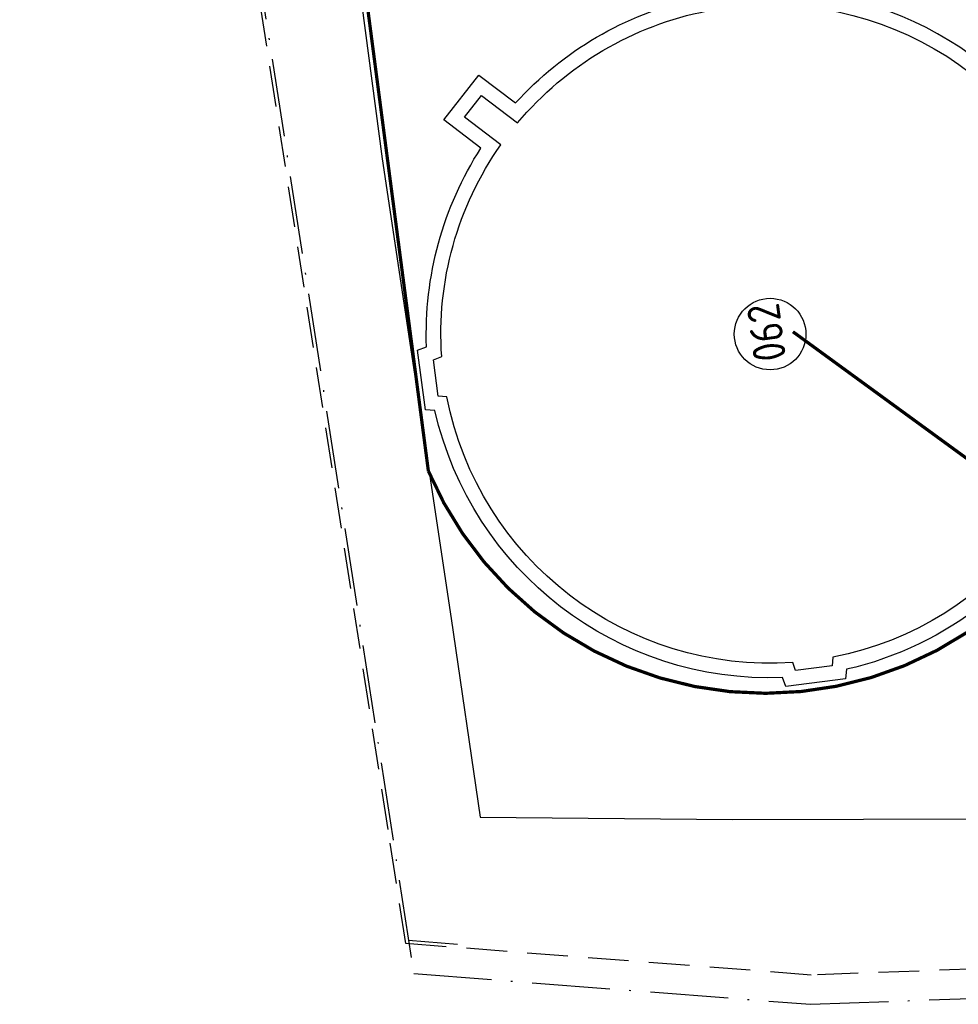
# Model space of a CAD drawing. Header units: metres. Extents: x 118125 to 118320, y 454784 to 455719.
# Tile 3 of 30: x 118152 to 118209, y 455148 to 455209. Entities that reach past the tile are written whole.
import ezdxf

# ---------------------------------------------------------------- set-up
doc = ezdxf.new("R2010")
doc.units = ezdxf.units.M
doc.header["$LTSCALE"] = 0.5
for name, pattern in [('ACAD_ISO10W100', [18, 12, -3, 0, -3]), ('DASHED', [19.05, 12.7, -6.35]), ('DASHED2', [0.375, 0.25, -0.125])]:
    doc.linetypes.add(name, pattern=pattern)
for name, color, linetype in [('_gebouwen', 7, 'Continuous'), ('_ob10', 7, 'Continuous'), ('_verharding', 7, 'Continuous'), ('BL00_WERKGRENS', 5, 'DASHED2'), ('Grens', 1, 'ACAD_ISO10W100'), ('KABELLOOP', 6, 'Continuous')]:
    doc.layers.add(name, color=color, linetype=linetype)
doc.layers.add('_hekwerk', color=7, linetype='Continuous', lineweight=50)
doc.styles.add('ISO', font='gbenor.shx')

msp = doc.modelspace()

# ---------------------------------------------------------------- linework, layer by layer
msp.add_lwpolyline([(118178.529, 455151.71), (118175.528, 455151.942), (118175.528, 455151.942)])
at = {"layer": '_gebouwen'}
msp.add_lwpolyline([(118181.197, 455200.887), (118178.963, 455202.58), (118180.014, 455203.922), (118182.236, 455202.241, -0.172207), (118193.902, 455209.122), (118193.942, 455209.652), (118196.185, 455209.946), (118196.375, 455209.446, -0.378484), (118217.636, 455193.112), (118218.169, 455193.057), (118218.463, 455190.814), (118217.961, 455190.639, -0.378546), (118201.628, 455169.374), (118201.573, 455168.841), (118199.33, 455168.547), (118199.154, 455169.049, -0.378608), (118177.888, 455185.387), (118177.358, 455185.427), (118177.064, 455187.67), (118177.564, 455187.86, -0.171937)], format="xyb", close=True, dxfattribs=at)
msp.add_circle((118197.763, 455189.247), 2.2, dxfattribs=at)
at = {"layer": '_hekwerk', "lineweight": -2}
msp.add_lwpolyline([(118271.822, 455327.372), (118271.786, 455334.587), (118269.558, 455347.086), (118266.916, 455360.435), (118264.179, 455377.589), (118261.905, 455395.088), (118155.656, 455382.243), (118160.288, 455306.62), (118162.379, 455281.874), (118167.107, 455249.728), (118171.917, 455216.499), (118172.227, 455212.736), (118173.912, 455200.03), (118178.156, 455171.751), (118179.927, 455159.531), (118195.458, 455159.382), (118211.563, 455159.423), (118222.611, 455159.64), (118292.649, 455168.53), (118294.119, 455171.383), (118292.823, 455193.84), (118292.216, 455198.358)], dxfattribs=at)
at = {"layer": '_ob10'}
msp.add_lwpolyline([(118216.658, 455228.44), (118219.071, 455225.185, 0.145579), (118217.786, 455217.118), (118220.319, 455197.585), (118219.431, 455197.467), (118219.921, 455193.613), (118219.02, 455193.491), (118218.969, 455193.88), (118218.382, 455193.94, 0.315813), (118200.366, 455210.233), (118199.798, 455214.565), (118201.077, 455214.724), (118201.1, 455214.911, 0.259921), (118216.662, 455228.435, 0.536416)], format="xyb", close=True, dxfattribs=at)
at = {"layer": '_verharding'}
msp.add_lwpolyline([(118210.938, 455172.707, -0.112686), (118202.456, 455168.628), (118202.395, 455168.041), (118198.722, 455167.56), (118198.528, 455168.115, -0.360075), (118177.147, 455184.54), (118176.561, 455184.585), (118176.079, 455188.258), (118176.631, 455188.468, -0.153254), (118179.976, 455200.684), (118177.691, 455202.415), (118179.851, 455205.174), (118182.109, 455203.465, -0.153422), (118193.055, 455209.863), (118193.1, 455210.449), (118196.773, 455210.931), (118196.983, 455210.379, -0.029144), (118199.446, 455210.326, -0.029144)], format="xyb", dxfattribs=at)
at = {"layer": 'BL00_WERKGRENS', "color": 0, "ltscale": 20}
msp.add_lwpolyline([(118296.86, 455209.365), (118297.663, 455203.402), (118297.932, 455201.412), (118298.98, 455193.652), (118301.776, 455161.403), (118218.166, 455150.484), (118200.279, 455149.825), (118175.355, 455151.755), (118174.266, 455158.784), (118166.041, 455211.92)], dxfattribs=at)
at = {"layer": 'Grens', "color": 0, "ltscale": 0.8}
msp.add_lwpolyline([(118151.61, 455337.106), (118154.852, 455285.508), (118175.843, 455149.912), (118200.242, 455148.022), (118218.316, 455148.688), (118255.06, 455153.495), (118260.058, 455154.209), (118295.016, 455158.783), (118303.72, 455159.82), (118300.77, 455193.851), (118299.452, 455203.636), (118297.465, 455203.375), (118296.686, 455209.141), (118296.051, 455214.404), (118295.183, 455223.332), (118297.129, 455223.573), (118295.905, 455236.571), (118293.32, 455256.334), (118287.853, 455288.525), (118283.197, 455313.669), (118281.487, 455316.075), (118280.197, 455323.406)], dxfattribs=at)
at = {"layer": 'KABELLOOP', "linetype": 'DASHED', "const_width": 0.2}
for points in [[(118161.17, 455299.608), (118176.745, 455180.823)], [(118221.112, 455175.742), (118220.232, 455176.418), (118217.456, 455176.054), (118199.167, 455189.39)]]:
    msp.add_lwpolyline(points, dxfattribs=at)
msp.add_lwpolyline([(118176.745, 455180.823, 0.593975), (118216.087, 455177.052)], format="xyb", dxfattribs=at)

# ---------------------------------------------------------------- texts
at = {"layer": '_gebouwen', "style": 'ISO'}
msp.add_text('062', height=1.9951, rotation=97.75058, dxfattribs=at).set_placement((118198.767, 455187.716))

doc.saveas('drawing.dxf')
